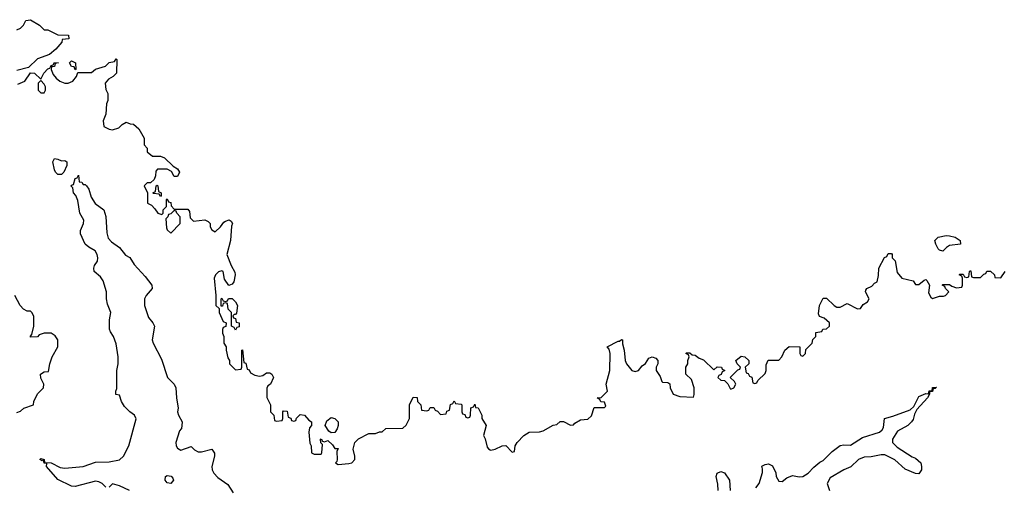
# Model space of a CAD drawing. Header units: inches. Extents: x 2601682 to 2755810, y 449311 to 584050.
# Tile 188 of 256: x 2627246 to 2633010, y 507854 to 510582. Entities that reach past the tile are written whole.
import ezdxf

# ---------------------------------------------------------------- set-up
doc = ezdxf.new("R2010")
doc.units = ezdxf.units.IN
doc.header["$MEASUREMENT"] = 0
for name, color, linetype in [('C6520', 7, 'Continuous'), ('C6521', 7, 'Continuous'), ('C6530', 7, 'Continuous')]:
    doc.layers.add(name, color=color, linetype=linetype)

msp = doc.modelspace()

# ---------------------------------------------------------------- linework, layer by layer
at = {"layer": 'C6520', "color": 2}
for points, elevation in [([(2627738.4, 510000), (2627734, 509990), (2627738, 509958), (2627770, 509942), (2627790, 509938), (2627826, 509950), (2627846, 509970), (2627870, 509982), (2627892.7, 509972.7), (2627911.6, 509971.6), (2627943.6, 509943.6), (2627974, 509890), (2627974, 509850), (2627991.6, 509831.6), (2627992, 509810), (2628023.6, 509783.6), (2628070, 509784.7), (2628093.7, 509773.7), (2628144.7, 509724.7), (2628170.7, 509710.7), (2628182, 509690), (2628170, 509666), (2628150, 509666), (2628135.3, 509695.3), (2628110, 509708), (2628052, 509708), (2628043.6, 509696.4), (2628042, 509670), (2628032.7, 509647.3), (2628012, 509628), (2627992.7, 509627.3), (2627974, 509610), (2627994, 509570), (2627994, 509510), (2628016.9, 509496.9), (2628036.9, 509476.9), (2628054, 509450), (2628078, 509442), (2628086, 509450), (2628086, 509470), (2628106, 509490), (2628106, 509530), (2628110, 509534), (2628118, 509518), (2628130, 509514), (2628132.7, 509492.7), (2628150, 509474), (2628230, 509474), (2628239.6, 509459.6), (2628243.6, 509423.6), (2628263.6, 509403.6), (2628330, 509411.3), (2628350, 509402), (2628362, 509390), (2628362, 509370), (2628370, 509354), (2628390, 509342), (2628422, 509370), (2628441.2, 509398.8), (2628450, 509404.7), (2628471.6, 509411.6), (2628483.6, 509403.6), (2628491.1, 509391.1), (2628486, 509374), (2628480.7, 509290), (2628459.1, 509210), (2628484, 509144), (2628506.4, 509106.4), (2628507.3, 509090), (2628498.8, 509050), (2628490, 509035.3), (2628470, 509028), (2628445.6, 509065.6), (2628438, 509110), (2628430, 509113.2), (2628410, 509108), (2628392, 509090), (2628384.7, 509070), (2628394, 508970), (2628394, 508910), (2628414, 508894), (2628414, 508870), (2628438, 508818), (2628454, 508810), (2628452.7, 508787.3), (2628438, 508782), (2628434, 508770), (2628434, 508750), (2628442, 508730), (2628442, 508690), (2628454, 508670), (2628454, 508650), (2628465.4, 508605.4), (2628474, 508590), (2628474, 508570), (2628510, 508534), (2628542, 508538), (2628546, 508550), (2628546, 508650), (2628550, 508652), (2628558, 508578), (2628570, 508574), (2628578, 508538), (2628590, 508534), (2628598, 508518), (2628623.6, 508503.6), (2628650, 508498), (2628670, 508502), (2628690, 508518), (2628710, 508518), (2628722, 508510), (2628732, 508490), (2628714, 508450), (2628698, 508442), (2628692.7, 508427.3), (2628692.7, 508372.7), (2628714, 508330), (2628714, 508290), (2628734, 508270), (2628738, 508238), (2628750, 508234), (2628782, 508238), (2628786, 508250), (2628786, 508290), (2628790, 508294), (2628812.7, 508292.7), (2628818, 508258), (2628832.7, 508252.7), (2628838, 508238), (2628850, 508234), (2628862, 508238), (2628867.3, 508252.7), (2628887.3, 508272.7), (2628914, 508270), (2628939.6, 508239.6), (2628954, 508230), (2628954, 508210), (2628943.6, 508196.4), (2628938, 508170), (2628945.4, 508105.4), (2628952, 508090), (2628954, 508050), (2628970, 508042), (2629010, 508042), (2629015.3, 508050), (2629018, 508098), (2629008.4, 508108.4), (2629008, 508130), (2629011.6, 508131.6), (2629018, 508118), (2629030, 508114), (2629050, 508122), (2629076.9, 508096.9), (2629090, 508074), (2629110, 508074), (2629103.6, 508056.4), (2629104.7, 508010), (2629102, 507998), (2629094, 507990), (2629110, 507982), (2629173.6, 507986.4), (2629190, 507991.3), (2629208.7, 508010), (2629208.7, 508030), (2629198, 508070), (2629208.7, 508110), (2629229.1, 508130.9), (2629290, 508162), (2629330, 508162), (2629352, 508172), (2629368, 508172), (2629390, 508191.3), (2629490, 508194), (2629508.4, 508211.6), (2629528, 508250), (2629528, 508330), (2629550, 508374), (2629572.7, 508372.7), (2629574, 508350), (2629594, 508330), (2629598, 508298), (2629630, 508294), (2629642, 508298), (2629650, 508314), (2629670, 508314), (2629678, 508298), (2629692.7, 508292.7), (2629710, 508274), (2629742, 508278), (2629747.3, 508292.7), (2629762, 508298), (2629767.3, 508332.7), (2629782, 508338), (2629790, 508354), (2629798, 508338), (2629830, 508334), (2629834, 508330), (2629834, 508290), (2629838, 508278), (2629852.7, 508272.7), (2629858, 508258), (2629870, 508254), (2629882, 508258), (2629886, 508270), (2629887.3, 508312.7), (2629902, 508318), (2629910, 508334), (2629914, 508314), (2629930, 508312), (2629942, 508290), (2629951, 508270), (2629951.3, 508250), (2629976, 508210), (2629961, 508150), (2629970.5, 508130.5), (2629982.8, 508082.8), (2629990, 508072), (2630000, 508067)], 26), ([(2627750, 507849), (2627728.7, 507870), (2627710, 507879.3), (2627690, 507882.7), (2627570, 507852.7), (2627550, 507854), (2627470, 507892.7), (2627404, 507970), (2627406, 507986), (2627390, 507988.7), (2627386, 508006), (2627378, 508002), (2627364, 508010), (2627370, 508016), (2627390, 508010.7), (2627392, 507992), (2627430, 507990.6), (2627483.1, 507963.1), (2627510, 507959.5), (2627618, 507970), (2627690, 507995.5), (2627770, 507997.1), (2627830, 508008.4), (2627854.5, 508030), (2627885.2, 508090), (2627928, 508248), (2627918, 508270), (2627890, 508288.7), (2627860.1, 508320.1), (2627842, 508350), (2627830, 508386), (2627808, 508390), (2627808, 508410), (2627814, 508426), (2627815.3, 508530), (2627822, 508570), (2627822, 508610), (2627810, 508686), (2627795.3, 508730), (2627777.2, 508757.2), (2627772.7, 508772.7), (2627772.7, 508827.3), (2627779, 508870), (2627759.5, 508919.5), (2627754, 508950), (2627754.5, 508990), (2627734.3, 509054.3), (2627718.9, 509078.9), (2627681.2, 509110), (2627679.3, 509130), (2627684, 509144), (2627701.2, 509170), (2627704, 509190), (2627699, 509210), (2627688.7, 509230), (2627650, 509252.3), (2627629.6, 509269.6), (2627602.7, 509330), (2627601.2, 509350), (2627619, 509390), (2627621.2, 509410), (2627599, 509450), (2627585.6, 509525.6), (2627574, 509554), (2627562, 509570), (2627558, 509598), (2627548, 509608), (2627550, 509614), (2627562, 509618), (2627570, 509654), (2627582, 509658), (2627590, 509672), (2627594, 509634), (2627610, 509632), (2627618, 509618), (2627630, 509618), (2627638, 509610), (2627650, 509592), (2627664.9, 509544.9), (2627688.1, 509508.1), (2627738.8, 509470), (2627750.6, 509430.6), (2627755.3, 509335.3), (2627764.5, 509304.5), (2627783, 509283), (2627831.3, 509250), (2627864.9, 509204.9), (2627890.8, 509190.8), (2627916, 509150), (2627980.5, 509080.5), (2628018.8, 509030), (2628021, 509010), (2627986.8, 508970), (2627977.3, 508950), (2627977.1, 508910), (2627999.9, 508839.9), (2628026, 508810), (2628036, 508790), (2628020.7, 508710), (2628027.3, 508690), (2628076.3, 508596.3), (2628110.6, 508490.6), (2628150.6, 508450.6), (2628161, 508430), (2628164, 508370), (2628174, 508310), (2628170.8, 508290), (2628176, 508270), (2628198, 508230), (2628194, 508190), (2628191.1, 508188.9), (2628182, 508178), (2628160.7, 508110), (2628163, 508090), (2628170, 508076), (2628190, 508064.9), (2628250, 508086), (2628270, 508066), (2628290, 508056), (2628310, 508054.8), (2628370.7, 508070.7), (2628386.8, 508046.8), (2628387.3, 508030), (2628370.4, 507970), (2628373, 507950), (2628383, 507930), (2628405.5, 507905.5), (2628464.5, 507864.5), (2628495.3, 507815.3)], 22), ([(2627230, 508284.7), (2627250, 508292), (2627270, 508311.3), (2627326, 508330), (2627328, 508350), (2627350, 508394), (2627386, 508430), (2627388, 508450), (2627370, 508486), (2627368, 508510), (2627390, 508522), (2627415.3, 508524.7), (2627422, 508570), (2627435.3, 508610), (2627468.7, 508670), (2627469, 508710), (2627452.9, 508732.9), (2627430, 508748.7), (2627390, 508748.7), (2627361, 508739), (2627350, 508728), (2627310, 508726), (2627308.7, 508731.3), (2627318, 508742), (2627329, 508790), (2627328.4, 508848.4), (2627318, 508870), (2627310, 508878), (2627290, 508878), (2627268.9, 508888.9), (2627248, 508910), (2627218, 508970)], 26), ([(2627889.2, 507829.2), (2627830, 507857.2), (2627790, 507868.7), (2627770, 507849)], 22)]:
    msp.add_lwpolyline(points, dxfattribs=dict(at, elevation=elevation))
for points, elevation in [([(2627490, 509756), (2627510, 509758), (2627522, 509750), (2627522, 509730), (2627504, 509690), (2627490, 509676), (2627470, 509676.2), (2627456.2, 509690), (2627450, 509704), (2627439.5, 509750), (2627449.3, 509770.7), (2627470, 509766.8)], 22), ([(2628070, 509548), (2628062, 509562), (2628030, 509566), (2628026, 509570), (2628042, 509578), (2628046, 509610), (2628050, 509614), (2628054, 509610), (2628058, 509578), (2628074, 509570), (2628074, 509550)], 26), ([(2628150, 509466), (2628130, 509446), (2628118, 509442), (2628114, 509430), (2628102, 509418), (2628105.4, 509365.4), (2628110, 509354), (2628130, 509334), (2628186, 509390), (2628186, 509430), (2628166, 509450), (2628162, 509462)], 26), ([(2628450, 508934), (2628462, 508938), (2628468.4, 508951.6), (2628490, 508952), (2628510, 508932), (2628521, 508910), (2628514.4, 508865.6), (2628510, 508858), (2628502, 508858), (2628494, 508850), (2628498, 508838), (2628510, 508834), (2628514, 508814), (2628531.3, 508810), (2628530, 508786), (2628518, 508782), (2628510, 508766), (2628502, 508782), (2628486, 508790), (2628486, 508870), (2628466, 508890), (2628462, 508922), (2628450, 508926), (2628438, 508922), (2628432.7, 508907.3), (2628426, 508906), (2628426, 508950), (2628430, 508954), (2628438, 508938)], 26), ([(2629070, 508166), (2629055.3, 508175.3), (2629035.3, 508210), (2629043.2, 508236.8), (2629070, 508256), (2629090.9, 508250.9), (2629111.3, 508230), (2629111.3, 508210), (2629104.7, 508190), (2629090, 508168)], 26), ([(2628130, 507869.3), (2628110, 507874), (2628097.2, 507890), (2628099.3, 507910), (2628110, 507917.1), (2628133.4, 507913.4), (2628142, 507902), (2628146, 507890)], 18)]:
    msp.add_lwpolyline(points, close=True, dxfattribs=dict(at, elevation=elevation))
at = {"layer": 'C6521', "color": 2, "elevation": 26}
for points in [[(2627230, 510522), (2627250, 510532), (2627268, 510550), (2627282, 510578), (2627310, 510582), (2627362, 510550), (2627390, 510522), (2627410, 510522), (2627470, 510494), (2627531.6, 510491.6), (2627534, 510470), (2627494, 510466), (2627492, 510450), (2627458, 510410), (2627421, 510379), (2627350, 510352.7), (2627298.4, 510301.6), (2627230, 510284.5)], [(2627234.5, 510205.5), (2627276.5, 510223.5), (2627310, 510271.3), (2627332, 510270), (2627370, 510234), (2627388, 510270), (2627410, 510294), (2627422, 510298), (2627430, 510314), (2627442, 510318), (2627450, 510332), (2627474, 510330), (2627454, 510326), (2627450, 510308.7), (2627432.7, 510307.3), (2627431.3, 510290), (2627442, 510262), (2627459.8, 510239.8), (2627482, 510222), (2627510, 510211.3), (2627530, 510211.3), (2627557.2, 510222.8), (2627578, 510250), (2627587.3, 510272.7), (2627667.3, 510272.7), (2627690, 510292), (2627748.9, 510311.1), (2627770, 510332), (2627802, 510338), (2627810, 510354), (2627814, 510350), (2627812, 510270), (2627794, 510250), (2627765.4, 510234.6), (2627746, 510210), (2627750, 510174), (2627762, 510150), (2627762, 510110), (2627754, 510090), (2627751.1, 510028.9), (2627738.4, 510000)]]:
    msp.add_lwpolyline(points, dxfattribs=at)
for points in [[(2627570, 510288), (2627566, 510306), (2627550, 510308), (2627538, 510330), (2627550, 510342), (2627572, 510330), (2627574, 510290)], [(2627370, 510226), (2627354, 510210), (2627354, 510170), (2627370, 510154), (2627390, 510154), (2627398, 510170), (2627398, 510190), (2627390, 510206)]]:
    msp.add_lwpolyline(points, close=True, dxfattribs=at)
at = {"layer": 'C6530', "color": 2, "elevation": 26}
msp.add_lwpolyline([(2632650, 509228.7), (2632630, 509235.3), (2632622.7, 509242.7), (2632609.2, 509270), (2632604, 509290), (2632622, 509310), (2632670, 509320.5), (2632690, 509319.1), (2632722, 509310), (2632752, 509290), (2632754, 509270), (2632690, 509261.2), (2632671.3, 509250)], close=True, dxfattribs=at)
at = {"layer": 'C6530', "color": 2}
for points, elevation in [([(2630000, 508067), (2630004.7, 508064.7), (2630030, 508071.3), (2630070, 508091), (2630091.3, 508091.3), (2630130, 508054), (2630142, 508058), (2630146, 508090), (2630158, 508110), (2630198, 508150), (2630229.3, 508170.7), (2630290, 508171.3), (2630310, 508178), (2630370, 508212), (2630390, 508214), (2630410, 508232), (2630430, 508232), (2630470, 508212), (2630487.3, 508212.7), (2630496.4, 508223.6), (2630530, 508242), (2630572.9, 508247.1), (2630594, 508266), (2630610, 508314), (2630670, 508314), (2630678, 508322), (2630670, 508346), (2630647.3, 508347.3), (2630642, 508362), (2630626, 508370), (2630650, 508372), (2630688, 508410), (2630679, 508450), (2630701.2, 508530), (2630702, 508630), (2630696.4, 508656.4), (2630686, 508670), (2630750, 508702), (2630758, 508702), (2630770, 508712), (2630774, 508710), (2630774, 508686), (2630784.7, 508650), (2630791.3, 508590), (2630798, 508570), (2630830, 508531.3), (2630850, 508524.7), (2630868.9, 508531.1), (2630890, 508558), (2630910, 508572), (2630930, 508602), (2630948.4, 508611.6), (2630970, 508602), (2630982, 508590), (2630982, 508570), (2630972, 508550), (2630972, 508530), (2630995.3, 508495.3), (2631006, 508466), (2631010, 508462), (2631039.6, 508459.6), (2631052.7, 508452.7), (2631054, 508430), (2631071.6, 508391.6), (2631110, 508378), (2631190, 508374), (2631195.3, 508390), (2631194, 508430), (2631179, 508479), (2631146, 508510), (2631146, 508550), (2631158, 508570), (2631158, 508590), (2631166, 508610), (2631162, 508622), (2631146, 508630), (2631150, 508634), (2631170, 508634), (2631182, 508622), (2631199.6, 508619.6), (2631223.6, 508603.6), (2631250, 508594), (2631310, 508534), (2631328.4, 508551.6), (2631354, 508550), (2631358, 508538), (2631374, 508530), (2631358, 508522), (2631352.7, 508507.3), (2631338, 508502), (2631334, 508490), (2631350, 508474), (2631372.7, 508472.7), (2631392, 508452), (2631404.7, 508424.7), (2631410, 508422), (2631426, 508430), (2631438, 508450), (2631430, 508466), (2631406, 508490), (2631450, 508534), (2631462, 508538), (2631466, 508550), (2631446, 508570), (2631438, 508590), (2631470, 508614), (2631491.6, 508611.6), (2631514, 508590), (2631514, 508570), (2631494, 508550), (2631498, 508518), (2631510, 508514), (2631518, 508498), (2631532.7, 508492.7), (2631538, 508458), (2631550, 508454), (2631562, 508458), (2631567.3, 508472.7), (2631610, 508514), (2631615.3, 508530), (2631616.4, 508563.6), (2631628, 508592), (2631690, 508592), (2631708, 508610), (2631726, 508650), (2631750, 508672), (2631814, 508670), (2631814, 508630), (2631818, 508618), (2631830, 508614), (2631846, 508630), (2631847.3, 508652.7), (2631886, 508690), (2631888.4, 508711.6), (2631906, 508730), (2631907.3, 508752.7), (2631942, 508758), (2631947.3, 508772.7), (2631970, 508774), (2631986, 508790), (2631986, 508810), (2631956.4, 508836.4), (2631927.3, 508847.3), (2631922, 508862), (2631928.9, 508911.1), (2631950, 508954), (2631970, 508954), (2632014, 508910), (2632030, 508902), (2632050, 508902), (2632090, 508922), (2632150, 508892), (2632167.3, 508892.7), (2632183.1, 508916.9), (2632208.4, 508931.6), (2632218, 508950), (2632198, 508990), (2632200.4, 508999.6), (2632206, 509010), (2632235.3, 509024.7), (2632250, 509042), (2632266, 509050), (2632274, 509086), (2632275.3, 509130), (2632308.4, 509191.6), (2632322, 509198), (2632330, 509214), (2632350, 509214), (2632354, 509210), (2632354, 509190), (2632371.1, 509171.1), (2632383.5, 509103.5), (2632411.1, 509071.1), (2632476, 509056), (2632490, 509034), (2632510, 509034), (2632540.4, 509059.6), (2632550, 509062), (2632556.9, 509056.9), (2632572, 509030), (2632565.4, 508985.4), (2632579.6, 508959.6), (2632590, 508952), (2632630, 508964.7), (2632654.6, 508965.4), (2632666, 508970), (2632686, 508990), (2632666, 509010), (2632662, 509022), (2632646, 509030), (2632650, 509034), (2632690, 509034), (2632703.6, 509023.6), (2632730, 509014), (2632762, 509018), (2632766, 509030), (2632766, 509070), (2632762, 509082), (2632746, 509090), (2632750, 509094), (2632770, 509094), (2632778, 509078), (2632790, 509074), (2632802, 509078), (2632806, 509110), (2632810, 509114), (2632814, 509114), (2632818, 509078), (2632830, 509074), (2632870, 509074), (2632890, 509094), (2632902, 509098), (2632908.4, 509111.6), (2632930, 509112), (2632952, 509090), (2632954, 509074), (2632990, 509072), (2633015.3, 509110)], 26), ([(2631554.6, 507845.4), (2631575.3, 507870), (2631594, 507934), (2631595.3, 507955.3), (2631590, 507972), (2631610, 507982), (2631630, 507984.7), (2631653.2, 507973.2), (2631673, 507933), (2631674, 507910), (2631690, 507882.8), (2631710, 507880.7), (2631736.9, 507903.1), (2631770, 507916.3), (2631810, 507908.2), (2631830, 507910.6), (2631862.7, 507930), (2631894.7, 507965.3), (2631930, 507994), (2631950, 508004), (2632003.3, 508056.7), (2632050, 508091.3), (2632070, 508096), (2632110, 508094), (2632180.1, 508139.9), (2632279, 508170), (2632295.6, 508184.4), (2632302.5, 508197.5), (2632309.3, 508250.7), (2632357.2, 508262.8), (2632458.9, 508301.1), (2632480.2, 508319.8), (2632510, 508378), (2632550, 508396), (2632566, 508394), (2632570, 508411.3), (2632587.3, 508412.7), (2632590, 508432), (2632612.7, 508432.7), (2632606, 508426), (2632594, 508426), (2632590, 508408.7), (2632572.7, 508407.3), (2632572.7, 508392.7), (2632561, 508370), (2632497.3, 508302.7), (2632484, 508276), (2632476.3, 508243.7), (2632466.8, 508230), (2632446, 508210), (2632384.2, 508175.8), (2632354.8, 508130), (2632354.8, 508110), (2632382.8, 508082.8), (2632470, 508026.8), (2632490, 508018.8), (2632521, 507990), (2632526, 507970), (2632524.7, 507950), (2632510, 507926), (2632490, 507928.7), (2632430, 507953.2), (2632370, 508009.3), (2632310, 508037), (2632290, 508038.4), (2632230, 508026.6), (2632190, 508023.7), (2632156, 508010), (2632112.5, 507967.5), (2632071, 507950), (2631990, 507902.7), (2631973.4, 507870), (2631986, 507830)], 22), ([(2631335.3, 507830), (2631334, 507866), (2631323.7, 507910), (2631330, 507930.6), (2631350, 507940.7), (2631371.9, 507931.9), (2631400.7, 507890), (2631406, 507830)], 22)]:
    msp.add_lwpolyline(points, dxfattribs=dict(at, elevation=elevation))

doc.saveas('drawing.dxf')
